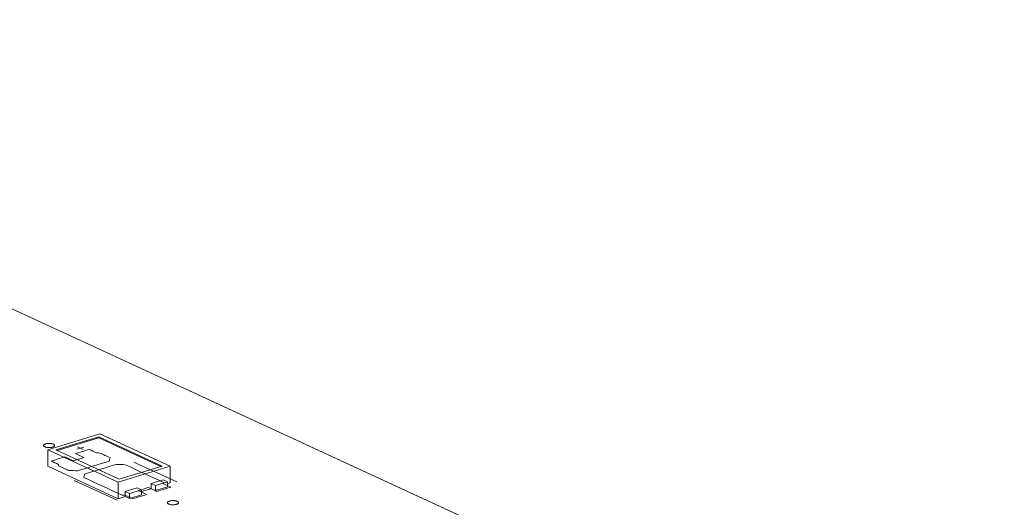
# Model space of a CAD drawing. Header units: inches. Extents: x -36 to 647, y 177 to 609.
# Tile 166 of 256: x 383 to 427, y 223 to 244. Entities that reach past the tile are written whole.
import ezdxf

# ---------------------------------------------------------------- set-up
doc = ezdxf.new("R2010")
doc.units = ezdxf.units.IN
doc.header["$MEASUREMENT"] = 0
doc.layers.add('1', color=7, linetype='Continuous')

# ---------------------------------------------------------------- blocks, each defined once
blk = doc.blocks.new('block 3398')
at = {"layer": '1', "color": 155, "lineweight": 18, "true_color": 0x4c7299}
blk.add_lwpolyline([(388.975, 223.684), (389.165, 223.597)], dxfattribs=at)
blk = doc.blocks.new('block 3531')
at = {"layer": '1', "color": 155, "lineweight": 18, "true_color": 0x4c7299}
blk.add_lwpolyline([(387.538, 223.876), (384.697, 225.186)], dxfattribs=at)
blk = doc.blocks.new('block 3532')
at = {"layer": '1', "color": 155, "lineweight": 18, "true_color": 0x4c7299}
blk.add_lwpolyline([(389.477, 224.468), (387.538, 223.876)], dxfattribs=at)
blk = doc.blocks.new('block 3533')
at = {"layer": '1', "color": 155, "lineweight": 18, "true_color": 0x4c7299}
blk.add_lwpolyline([(386.636, 225.778), (389.477, 224.468)], dxfattribs=at)
blk = doc.blocks.new('block 3534')
at = {"layer": '1', "color": 155, "lineweight": 18, "true_color": 0x4c7299}
blk.add_lwpolyline([(386.672, 225.91), (384.346, 225.2)], dxfattribs=at)
blk = doc.blocks.new('block 3535')
at = {"layer": '1', "color": 155, "lineweight": 18, "true_color": 0x4c7299}
blk.add_lwpolyline([(384.346, 225.2), (387.502, 223.744)], dxfattribs=at)
blk = doc.blocks.new('block 3536')
at = {"layer": '1', "color": 155, "lineweight": 18, "true_color": 0x4c7299}
blk.add_lwpolyline([(387.502, 223.744), (389.828, 224.455)], dxfattribs=at)
blk = doc.blocks.new('block 3537')
at = {"layer": '1', "color": 155, "lineweight": 18, "true_color": 0x4c7299}
blk.add_lwpolyline([(384.697, 225.186), (386.636, 225.778)], dxfattribs=at)
blk = doc.blocks.new('block 3538')
at = {"layer": '1', "color": 155, "lineweight": 18, "true_color": 0x4c7299}
blk.add_lwpolyline([(388.001, 223.241), (387.812, 223.329)], dxfattribs=at)
blk = doc.blocks.new('block 3539')
at = {"layer": '1', "color": 155, "lineweight": 18, "true_color": 0x4c7299}
blk.add_lwpolyline([(389.708, 223.763), (389.518, 223.85)], dxfattribs=at)
blk = doc.blocks.new('block 3540')
at = {"layer": '1', "color": 155, "lineweight": 18, "true_color": 0x4c7299}
blk.add_lwpolyline([(389.165, 223.597), (389.708, 223.763)], dxfattribs=at)
blk = doc.blocks.new('block 3541')
at = {"layer": '1', "color": 155, "lineweight": 18, "true_color": 0x4c7299}
blk.add_lwpolyline([(389.828, 224.455), (386.672, 225.91)], dxfattribs=at)
blk = doc.blocks.new('block 3542')
at = {"layer": '1', "color": 155, "lineweight": 18, "true_color": 0x4c7299}
blk.add_lwpolyline([(388.355, 223.495), (388.544, 223.407)], dxfattribs=at)
blk = doc.blocks.new('block 3543')
at = {"layer": '1', "color": 155, "lineweight": 18, "true_color": 0x4c7299}
blk.add_lwpolyline([(388.544, 223.407), (388.001, 223.241)], dxfattribs=at)
blk = doc.blocks.new('block 3933')
at = {"layer": '1', "color": 155, "lineweight": 18, "true_color": 0x4c7299}
blk.add_lwpolyline([(354.644, 244.471), (411.483, 218.251)], dxfattribs=at)
blk = doc.blocks.new('block 4707')
at = {"layer": '1', "color": 155, "lineweight": 18, "true_color": 0x4c7299}
blk.add_lwpolyline([(389.828, 224.455), (389.828, 223.713)], dxfattribs=at)
blk = doc.blocks.new('block 4708')
at = {"layer": '1', "color": 155, "lineweight": 18, "true_color": 0x4c7299}
blk.add_lwpolyline([(384.346, 225.2), (384.346, 224.458)], dxfattribs=at)
blk = doc.blocks.new('block 4709')
at = {"layer": '1', "color": 155, "lineweight": 18, "true_color": 0x4c7299}
blk.add_lwpolyline([(387.502, 223.744), (387.502, 223.002)], dxfattribs=at)
blk = doc.blocks.new('block 4710')
at = {"layer": '1', "color": 155, "lineweight": 18, "true_color": 0x4c7299}
blk.add_lwpolyline([(386.636, 225.732), (386.636, 225.778)], dxfattribs=at)
blk = doc.blocks.new('block 4711')
at = {"layer": '1', "color": 155, "lineweight": 18, "true_color": 0x4c7299}
blk.add_lwpolyline([(384.758, 225.158), (386.636, 225.732)], dxfattribs=at)
blk = doc.blocks.new('block 4712')
at = {"layer": '1', "color": 155, "lineweight": 18, "true_color": 0x4c7299}
blk.add_lwpolyline([(386.636, 225.732), (389.416, 224.45)], dxfattribs=at)
blk = doc.blocks.new('block 4713')
at = {"layer": '1', "color": 155, "lineweight": 18, "true_color": 0x4c7299}
blk.add_lwpolyline([(388.975, 223.684), (388.975, 223.452)], dxfattribs=at)
blk = doc.blocks.new('block 4714')
at = {"layer": '1', "color": 155, "lineweight": 18, "true_color": 0x4c7299}
blk.add_lwpolyline([(387.812, 223.329), (387.812, 223.097)], dxfattribs=at)
blk = doc.blocks.new('block 4715')
at = {"layer": '1', "color": 155, "lineweight": 18, "true_color": 0x4c7299}
blk.add_lwpolyline([(388.001, 223.241), (388.001, 223.01)], dxfattribs=at)
blk = doc.blocks.new('block 4716')
at = {"layer": '1', "color": 155, "lineweight": 18, "true_color": 0x4c7299}
blk.add_lwpolyline([(388.544, 223.407), (388.544, 223.176)], dxfattribs=at)
blk = doc.blocks.new('block 4717')
at = {"layer": '1', "color": 155, "lineweight": 18, "true_color": 0x4c7299}
blk.add_lwpolyline([(389.518, 223.85), (388.975, 223.684)], dxfattribs=at)
blk = doc.blocks.new('block 4718')
at = {"layer": '1', "color": 155, "lineweight": 18, "true_color": 0x4c7299}
blk.add_lwpolyline([(387.812, 223.329), (388.355, 223.495)], dxfattribs=at)
blk = doc.blocks.new('block 4719')
at = {"layer": '1', "color": 155, "lineweight": 18, "true_color": 0x4c7299}
blk.add_lwpolyline([(389.165, 223.597), (389.165, 223.365)], dxfattribs=at)
blk = doc.blocks.new('block 4720')
at = {"layer": '1', "color": 155, "lineweight": 18, "true_color": 0x4c7299}
blk.add_lwpolyline([(389.708, 223.763), (389.708, 223.531)], dxfattribs=at)
blk = doc.blocks.new('block 4721')
at = {"layer": '1', "color": 155, "lineweight": 18, "true_color": 0x4c7299}
blk.add_lwpolyline([(388.544, 223.176), (388.001, 223.01)], dxfattribs=at)
blk = doc.blocks.new('block 4722')
at = {"layer": '1', "color": 155, "lineweight": 18, "true_color": 0x4c7299}
blk.add_lwpolyline([(389.165, 223.365), (389.708, 223.531)], dxfattribs=at)
blk = doc.blocks.new('block 4723')
at = {"layer": '1', "color": 155, "lineweight": 18, "true_color": 0x4c7299}
blk.add_lwpolyline([(388.001, 223.01), (387.812, 223.097)], dxfattribs=at)
blk = doc.blocks.new('block 4724')
at = {"layer": '1', "color": 155, "lineweight": 18, "true_color": 0x4c7299}
blk.add_lwpolyline([(388.975, 223.452), (389.165, 223.365)], dxfattribs=at)
blk = doc.blocks.new('block 4725')
at = {"layer": '1', "color": 155, "lineweight": 18, "true_color": 0x4c7299}
blk.add_lwpolyline([(384.346, 224.458), (387.502, 223.002)], dxfattribs=at)
blk = doc.blocks.new('block 4726')
at = {"layer": '1', "color": 155, "lineweight": 18, "true_color": 0x4c7299}
blk.add_lwpolyline([(387.502, 223.002), (387.812, 223.097)], dxfattribs=at)
blk = doc.blocks.new('block 4727')
at = {"layer": '1', "color": 155, "lineweight": 18, "true_color": 0x4c7299}
blk.add_lwpolyline([(389.708, 223.676), (389.828, 223.713)], dxfattribs=at)
blk = doc.blocks.new('block 4728')
at = {"layer": '1', "color": 155, "lineweight": 18, "true_color": 0x4c7299}
blk.add_lwpolyline([(388.544, 223.321), (388.975, 223.452)], dxfattribs=at)
blk = doc.blocks.new('block 5815')
at = {"layer": '1', "color": 18, "lineweight": 13, "true_color": 0x4c0000}
blk.add_lwpolyline([(387.456, 222.933), (385.524, 223.824)], dxfattribs=at)
blk = doc.blocks.new('block 5823')
at = {"layer": '1', "color": 18, "lineweight": 13, "true_color": 0x4c0000}
blk.add_lwpolyline([(387.456, 222.933), (385.524, 223.824)], dxfattribs=at)
blk = doc.blocks.new('block 5904')
at = {"layer": '1', "color": 18, "lineweight": 13, "true_color": 0x4c0000}
blk.add_lwpolyline([(354.644, 244.471), (437.69, 206.162)], dxfattribs=at)
blk = doc.blocks.new('block 5905')
at = {"layer": '1', "color": 18, "lineweight": 13, "true_color": 0x4c0000}
blk.add_lwpolyline([(354.644, 244.471), (437.69, 206.162)], dxfattribs=at)
blk = doc.blocks.new('block 5915')
at = {"layer": '1', "color": 18, "lineweight": 13, "true_color": 0x4c0000}
blk.add_lwpolyline([(390.135, 223.751), (388.203, 224.642)], dxfattribs=at)
blk = doc.blocks.new('block 5916')
at = {"layer": '1', "color": 18, "lineweight": 13, "true_color": 0x4c0000}
blk.add_lwpolyline([(385.645, 225.216), (385.956, 225.311)], dxfattribs=at)
blk = doc.blocks.new('block 5931')
at = {"layer": '1', "color": 18, "lineweight": 13, "true_color": 0x4c0000}
blk.add_lwpolyline([(390.135, 223.751), (388.203, 224.642)], dxfattribs=at)
blk = doc.blocks.new('block 5958')
at = {"layer": '1', "color": 18, "lineweight": 13, "true_color": 0x4c0000}
blk.add_lwpolyline([(385.645, 225.216), (385.956, 225.311)], dxfattribs=at)
blk = doc.blocks.new('block 5962')
at = {"layer": '1', "color": 18, "lineweight": 13, "true_color": 0x4c0000}
blk.add_lwpolyline([(385.674, 225.322), (385.927, 225.205)], dxfattribs=at)
blk = doc.blocks.new('block 5967')
at = {"layer": '1', "color": 18, "lineweight": 13, "true_color": 0x4c0000}
blk.add_lwpolyline([(385.674, 225.322), (385.927, 225.205)], dxfattribs=at)
blk = doc.blocks.new('block 9164')
at = {"layer": '1', "color": 18, "lineweight": 13, "true_color": 0x4c0000}
blk.add_lwpolyline([(356.529, 243.601), (403.75, 221.818), (427.36, 210.927)], dxfattribs=at)
blk = doc.blocks.new('block 9176')
at = {"layer": '1', "color": 18, "lineweight": 13, "true_color": 0x4c0000}
blk.add_open_spline([(387.134, 224.838), (387.12, 224.787), (387.107, 224.736), (387.093, 224.685), (386.622, 224.541), (386.15, 224.397), (385.678, 224.253), (385.543, 224.259), (385.408, 224.264), (385.272, 224.269), (385.12, 224.339), (384.968, 224.41), (384.816, 224.48), (384.819, 224.498), (384.823, 224.516), (384.826, 224.535), (384.714, 224.586), (384.603, 224.638), (384.491, 224.689), (384.698, 224.752), (384.905, 224.815), (385.112, 224.879), (385.238, 224.82), (385.364, 224.762), (385.49, 224.704), (385.645, 224.751), (385.801, 224.799), (385.956, 224.846), (385.829, 224.904), (385.703, 224.963), (385.577, 225.021), (385.784, 225.084), (385.991, 225.147), (386.197, 225.21), (386.309, 225.159), (386.421, 225.107), (386.532, 225.056), (386.581, 225.054), (386.629, 225.051), (386.677, 225.049), (386.829, 224.978), (386.982, 224.908), (387.134, 224.838)], degree=3, knots=[0, 0, 0, 0, 1, 1, 1, 2, 2, 2, 3, 3, 3, 4, 4, 4, 5, 5, 5, 6, 6, 6, 7, 7, 7, 8, 8, 8, 9, 9, 9, 10, 10, 10, 11, 11, 11, 12, 12, 12, 13, 13, 13, 14, 14, 14, 14], dxfattribs=at)
blk = doc.blocks.new('block 9193')
at = {"layer": '1', "color": 18, "lineweight": 13, "true_color": 0x4c0000}
blk.add_open_spline([(389.238, 223.332), (389.445, 223.395), (389.652, 223.458), (389.859, 223.522), (389.747, 223.573), (389.635, 223.625), (389.524, 223.676), (389.527, 223.694), (389.53, 223.713), (389.534, 223.731), (388.961, 223.995), (388.388, 224.259), (387.815, 224.524), (387.68, 224.529), (387.544, 224.535), (387.409, 224.54), (386.937, 224.396), (386.466, 224.252), (385.994, 224.108), (385.981, 224.057), (385.967, 224.006), (385.954, 223.955), (386.526, 223.691), (387.099, 223.426), (387.672, 223.162), (387.721, 223.16), (387.769, 223.157), (387.818, 223.155), (387.929, 223.103), (388.041, 223.052), (388.152, 223), (388.359, 223.063), (388.566, 223.127), (388.773, 223.19), (388.646, 223.248), (388.52, 223.306), (388.394, 223.365), (388.549, 223.412), (388.704, 223.459), (388.859, 223.507), (388.986, 223.448), (389.112, 223.39), (389.238, 223.332)], degree=3, knots=[0, 0, 0, 0, 1, 1, 1, 2, 2, 2, 3, 3, 3, 4, 4, 4, 5, 5, 5, 6, 6, 6, 7, 7, 7, 8, 8, 8, 9, 9, 9, 10, 10, 10, 11, 11, 11, 12, 12, 12, 13, 13, 13, 14, 14, 14, 14], dxfattribs=at)
blk = doc.blocks.new('block 9299')
at = {"layer": '1', "color": 18, "lineweight": 13, "true_color": 0x4c0000}
blk.add_open_spline([(389.238, 223.332), (389.445, 223.395), (389.652, 223.458), (389.859, 223.522), (389.747, 223.573), (389.635, 223.625), (389.524, 223.676), (389.527, 223.694), (389.53, 223.713), (389.534, 223.731), (388.961, 223.995), (388.388, 224.259), (387.815, 224.524), (387.68, 224.529), (387.544, 224.535), (387.409, 224.54), (386.937, 224.396), (386.466, 224.252), (385.994, 224.108), (385.981, 224.057), (385.967, 224.006), (385.954, 223.955), (386.526, 223.691), (387.099, 223.426), (387.672, 223.162), (387.721, 223.16), (387.769, 223.157), (387.818, 223.155), (387.929, 223.103), (388.041, 223.052), (388.152, 223), (388.359, 223.063), (388.566, 223.127), (388.773, 223.19), (388.646, 223.248), (388.52, 223.306), (388.394, 223.365), (388.549, 223.412), (388.704, 223.459), (388.859, 223.507), (388.986, 223.448), (389.112, 223.39), (389.238, 223.332)], degree=3, knots=[0, 0, 0, 0, 1, 1, 1, 2, 2, 2, 3, 3, 3, 4, 4, 4, 5, 5, 5, 6, 6, 6, 7, 7, 7, 8, 8, 8, 9, 9, 9, 10, 10, 10, 11, 11, 11, 12, 12, 12, 13, 13, 13, 14, 14, 14, 14], dxfattribs=at)
blk = doc.blocks.new('block 9313')
at = {"layer": '1', "color": 18, "lineweight": 13, "true_color": 0x4c0000}
blk.add_open_spline([(387.134, 224.838), (387.12, 224.787), (387.107, 224.736), (387.093, 224.685), (386.622, 224.541), (386.15, 224.397), (385.678, 224.253), (385.543, 224.259), (385.408, 224.264), (385.272, 224.269), (385.12, 224.339), (384.968, 224.41), (384.816, 224.48), (384.819, 224.498), (384.823, 224.516), (384.826, 224.535), (384.714, 224.586), (384.603, 224.638), (384.491, 224.689), (384.698, 224.752), (384.905, 224.815), (385.112, 224.879), (385.238, 224.82), (385.364, 224.762), (385.49, 224.704), (385.645, 224.751), (385.801, 224.799), (385.956, 224.846), (385.829, 224.904), (385.703, 224.963), (385.577, 225.021), (385.784, 225.084), (385.991, 225.147), (386.197, 225.21), (386.309, 225.159), (386.421, 225.107), (386.532, 225.056), (386.581, 225.054), (386.629, 225.051), (386.677, 225.049), (386.829, 224.978), (386.982, 224.908), (387.134, 224.838)], degree=3, knots=[0, 0, 0, 0, 1, 1, 1, 2, 2, 2, 3, 3, 3, 4, 4, 4, 5, 5, 5, 6, 6, 6, 7, 7, 7, 8, 8, 8, 9, 9, 9, 10, 10, 10, 11, 11, 11, 12, 12, 12, 13, 13, 13, 14, 14, 14, 14], dxfattribs=at)
blk = doc.blocks.new('block 9394')
at = {"layer": '1', "color": 18, "lineweight": 13, "true_color": 0x4c0000}
blk.add_open_spline([(387.134, 224.838), (387.12, 224.787), (387.107, 224.736), (387.093, 224.685), (386.622, 224.541), (386.15, 224.397), (385.678, 224.253), (385.543, 224.259), (385.408, 224.264), (385.272, 224.269), (385.12, 224.339), (384.968, 224.41), (384.816, 224.48), (384.819, 224.498), (384.823, 224.516), (384.826, 224.535), (384.714, 224.586), (384.603, 224.638), (384.491, 224.689), (384.698, 224.752), (384.905, 224.815), (385.112, 224.879), (385.238, 224.82), (385.364, 224.762), (385.49, 224.704), (385.645, 224.751), (385.801, 224.799), (385.956, 224.846), (385.829, 224.904), (385.703, 224.963), (385.577, 225.021), (385.784, 225.084), (385.991, 225.147), (386.197, 225.21), (386.309, 225.159), (386.421, 225.107), (386.532, 225.056), (386.581, 225.054), (386.629, 225.051), (386.677, 225.049), (386.829, 224.978), (386.982, 224.908), (387.134, 224.838)], degree=3, knots=[0, 0, 0, 0, 1, 1, 1, 2, 2, 2, 3, 3, 3, 4, 4, 4, 5, 5, 5, 6, 6, 6, 7, 7, 7, 8, 8, 8, 9, 9, 9, 10, 10, 10, 11, 11, 11, 12, 12, 12, 13, 13, 13, 14, 14, 14, 14], dxfattribs=at)
blk = doc.blocks.new('block 9397')
at = {"layer": '1', "color": 18, "lineweight": 13, "true_color": 0x4c0000}
blk.add_open_spline([(387.134, 224.838), (387.12, 224.787), (387.107, 224.736), (387.093, 224.685), (386.622, 224.541), (386.15, 224.397), (385.678, 224.253), (385.543, 224.259), (385.408, 224.264), (385.272, 224.269), (385.12, 224.339), (384.968, 224.41), (384.816, 224.48), (384.819, 224.498), (384.823, 224.516), (384.826, 224.535), (384.714, 224.586), (384.603, 224.638), (384.491, 224.689), (384.698, 224.752), (384.905, 224.815), (385.112, 224.879), (385.238, 224.82), (385.364, 224.762), (385.49, 224.704), (385.645, 224.751), (385.801, 224.799), (385.956, 224.846), (385.829, 224.904), (385.703, 224.963), (385.577, 225.021), (385.784, 225.084), (385.991, 225.147), (386.197, 225.21), (386.309, 225.159), (386.421, 225.107), (386.532, 225.056), (386.581, 225.054), (386.629, 225.051), (386.677, 225.049), (386.829, 224.978), (386.982, 224.908), (387.134, 224.838)], degree=3, knots=[0, 0, 0, 0, 1, 1, 1, 2, 2, 2, 3, 3, 3, 4, 4, 4, 5, 5, 5, 6, 6, 6, 7, 7, 7, 8, 8, 8, 9, 9, 9, 10, 10, 10, 11, 11, 11, 12, 12, 12, 13, 13, 13, 14, 14, 14, 14], dxfattribs=at)
blk = doc.blocks.new('block 9522')
at = {"layer": '1', "color": 18, "lineweight": 13, "true_color": 0x4c0000}
blk.add_open_spline([(389.238, 223.332), (389.445, 223.395), (389.652, 223.458), (389.859, 223.522), (389.747, 223.573), (389.635, 223.625), (389.524, 223.676), (389.527, 223.694), (389.53, 223.713), (389.534, 223.731), (388.961, 223.995), (388.388, 224.259), (387.815, 224.524), (387.68, 224.529), (387.544, 224.535), (387.409, 224.54), (386.937, 224.396), (386.466, 224.252), (385.994, 224.108), (385.981, 224.057), (385.967, 224.006), (385.954, 223.955), (386.526, 223.691), (387.099, 223.426), (387.672, 223.162), (387.721, 223.16), (387.769, 223.157), (387.818, 223.155), (387.929, 223.103), (388.041, 223.052), (388.152, 223), (388.359, 223.063), (388.566, 223.127), (388.773, 223.19), (388.646, 223.248), (388.52, 223.306), (388.394, 223.365), (388.549, 223.412), (388.704, 223.459), (388.859, 223.507), (388.986, 223.448), (389.112, 223.39), (389.238, 223.332)], degree=3, knots=[0, 0, 0, 0, 1, 1, 1, 2, 2, 2, 3, 3, 3, 4, 4, 4, 5, 5, 5, 6, 6, 6, 7, 7, 7, 8, 8, 8, 9, 9, 9, 10, 10, 10, 11, 11, 11, 12, 12, 12, 13, 13, 13, 14, 14, 14, 14], dxfattribs=at)
blk = doc.blocks.new('block 9547')
at = {"layer": '1', "color": 18, "lineweight": 13, "true_color": 0x4c0000}
blk.add_open_spline([(389.238, 223.332), (389.445, 223.395), (389.652, 223.458), (389.859, 223.522), (389.747, 223.573), (389.635, 223.625), (389.524, 223.676), (389.527, 223.694), (389.53, 223.713), (389.534, 223.731), (388.961, 223.995), (388.388, 224.259), (387.815, 224.524), (387.68, 224.529), (387.544, 224.535), (387.409, 224.54), (386.937, 224.396), (386.466, 224.252), (385.994, 224.108), (385.981, 224.057), (385.967, 224.006), (385.954, 223.955), (386.526, 223.691), (387.099, 223.426), (387.672, 223.162), (387.721, 223.16), (387.769, 223.157), (387.818, 223.155), (387.929, 223.103), (388.041, 223.052), (388.152, 223), (388.359, 223.063), (388.566, 223.127), (388.773, 223.19), (388.646, 223.248), (388.52, 223.306), (388.394, 223.365), (388.549, 223.412), (388.704, 223.459), (388.859, 223.507), (388.986, 223.448), (389.112, 223.39), (389.238, 223.332)], degree=3, knots=[0, 0, 0, 0, 1, 1, 1, 2, 2, 2, 3, 3, 3, 4, 4, 4, 5, 5, 5, 6, 6, 6, 7, 7, 7, 8, 8, 8, 9, 9, 9, 10, 10, 10, 11, 11, 11, 12, 12, 12, 13, 13, 13, 14, 14, 14, 14], dxfattribs=at)
blk = doc.blocks.new('block 9548')
at = {"layer": '1', "color": 18, "lineweight": 13, "true_color": 0x4c0000}
blk.add_lwpolyline([(356.529, 243.601), (403.75, 221.818), (427.36, 210.927)], dxfattribs=at)
blk = doc.blocks.new('block 9736')
at = {"layer": '1', "color": 18, "lineweight": 13, "true_color": 0x4c0000}
blk.add_lwpolyline([(389.794, 222.897), (389.813, 222.902), (389.834, 222.907), (389.856, 222.911), (389.88, 222.914), (389.904, 222.916), (389.929, 222.918), (389.979, 222.918), (390.003, 222.916), (390.026, 222.914), (390.07, 222.907), (390.091, 222.902), (390.111, 222.897), (390.129, 222.89), (390.146, 222.883), (390.161, 222.876), (390.174, 222.868), (390.184, 222.859), (390.192, 222.851), (390.198, 222.842), (390.201, 222.833), (390.202, 222.824), (390.201, 222.815), (390.197, 222.806), (390.191, 222.797), (390.183, 222.788), (390.172, 222.779), (390.159, 222.771), (390.144, 222.764), (390.128, 222.757), (390.11, 222.751), (390.091, 222.746), (390.07, 222.741), (390.048, 222.737), (390.024, 222.734), (390, 222.732), (389.975, 222.731), (389.926, 222.731), (389.901, 222.732), (389.878, 222.735), (389.834, 222.741), (389.813, 222.746), (389.793, 222.752), (389.775, 222.758), (389.758, 222.765), (389.743, 222.773), (389.731, 222.781), (389.72, 222.789), (389.712, 222.798), (389.707, 222.806), (389.703, 222.815), (389.702, 222.824), (389.703, 222.833), (389.707, 222.843), (389.713, 222.852), (389.722, 222.861), (389.732, 222.869), (389.745, 222.877), (389.76, 222.884), (389.777, 222.891), (389.794, 222.897)], dxfattribs=at)
blk = doc.blocks.new('block 9739')
at = {"layer": '1', "color": 18, "lineweight": 13, "true_color": 0x4c0000}
blk.add_lwpolyline([(389.794, 222.897), (389.813, 222.902), (389.834, 222.907), (389.856, 222.911), (389.88, 222.914), (389.904, 222.916), (389.929, 222.918), (389.979, 222.918), (390.003, 222.916), (390.026, 222.914), (390.07, 222.907), (390.091, 222.902), (390.111, 222.897), (390.129, 222.89), (390.146, 222.883), (390.161, 222.876), (390.174, 222.868), (390.184, 222.859), (390.192, 222.851), (390.198, 222.842), (390.201, 222.833), (390.202, 222.824), (390.201, 222.815), (390.197, 222.806), (390.191, 222.797), (390.183, 222.788), (390.172, 222.779), (390.159, 222.771), (390.144, 222.764), (390.128, 222.757), (390.11, 222.751), (390.091, 222.746), (390.07, 222.741), (390.048, 222.737), (390.024, 222.734), (390, 222.732), (389.975, 222.731), (389.926, 222.731), (389.901, 222.732), (389.878, 222.735), (389.834, 222.741), (389.813, 222.746), (389.793, 222.752), (389.775, 222.758), (389.758, 222.765), (389.743, 222.773), (389.731, 222.781), (389.72, 222.789), (389.712, 222.798), (389.707, 222.806), (389.703, 222.815), (389.702, 222.824), (389.703, 222.833), (389.707, 222.843), (389.713, 222.852), (389.722, 222.861), (389.732, 222.869), (389.745, 222.877), (389.76, 222.884), (389.777, 222.891), (389.794, 222.897)], dxfattribs=at)
blk = doc.blocks.new('block 9747')
at = {"layer": '1', "color": 18, "lineweight": 13, "true_color": 0x4c0000}
blk.add_lwpolyline([(384.24, 225.459), (384.259, 225.465), (384.279, 225.469), (384.302, 225.473), (384.325, 225.476), (384.349, 225.479), (384.374, 225.48), (384.424, 225.48), (384.448, 225.478), (384.472, 225.476), (384.515, 225.469), (384.536, 225.465), (384.556, 225.459), (384.575, 225.453), (384.591, 225.446), (384.606, 225.438), (384.619, 225.43), (384.629, 225.422), (384.637, 225.413), (384.643, 225.404), (384.646, 225.396), (384.648, 225.387), (384.646, 225.377), (384.643, 225.368), (384.637, 225.359), (384.628, 225.35), (384.617, 225.342), (384.604, 225.334), (384.589, 225.326), (384.573, 225.32), (384.555, 225.314), (384.536, 225.308), (384.515, 225.304), (384.493, 225.3), (384.47, 225.297), (384.445, 225.294), (384.421, 225.293), (384.371, 225.293), (384.347, 225.295), (384.323, 225.297), (384.28, 225.304), (384.259, 225.308), (384.239, 225.314), (384.22, 225.32), (384.203, 225.327), (384.189, 225.335), (384.176, 225.343), (384.166, 225.351), (384.158, 225.36), (384.152, 225.369), (384.149, 225.377), (384.147, 225.387), (384.149, 225.396), (384.152, 225.405), (384.158, 225.414), (384.167, 225.423), (384.178, 225.431), (384.191, 225.439), (384.206, 225.447), (384.222, 225.453), (384.24, 225.459)], dxfattribs=at)
blk = doc.blocks.new('block 9766')
at = {"layer": '1', "color": 18, "lineweight": 13, "true_color": 0x4c0000}
blk.add_lwpolyline([(384.24, 225.459), (384.259, 225.465), (384.279, 225.469), (384.302, 225.473), (384.325, 225.476), (384.349, 225.479), (384.374, 225.48), (384.424, 225.48), (384.448, 225.478), (384.472, 225.476), (384.515, 225.469), (384.536, 225.465), (384.556, 225.459), (384.575, 225.453), (384.591, 225.446), (384.606, 225.438), (384.619, 225.43), (384.629, 225.422), (384.637, 225.413), (384.643, 225.404), (384.646, 225.396), (384.648, 225.387), (384.646, 225.377), (384.643, 225.368), (384.637, 225.359), (384.628, 225.35), (384.617, 225.342), (384.604, 225.334), (384.589, 225.326), (384.573, 225.32), (384.555, 225.314), (384.536, 225.308), (384.515, 225.304), (384.493, 225.3), (384.47, 225.297), (384.445, 225.294), (384.421, 225.293), (384.371, 225.293), (384.347, 225.295), (384.323, 225.297), (384.28, 225.304), (384.259, 225.308), (384.239, 225.314), (384.22, 225.32), (384.203, 225.327), (384.189, 225.335), (384.176, 225.343), (384.166, 225.351), (384.158, 225.36), (384.152, 225.369), (384.149, 225.377), (384.147, 225.387), (384.149, 225.396), (384.152, 225.405), (384.158, 225.414), (384.167, 225.423), (384.178, 225.431), (384.191, 225.439), (384.206, 225.447), (384.222, 225.453), (384.24, 225.459)], dxfattribs=at)

msp = doc.modelspace()

# ---------------------------------------------------------------- block references
at = {"layer": '1'}
for name in ['block 9164', 'block 9548', 'block 3933', 'block 5904', 'block 5905', 'block 3534', 'block 3537', 'block 4711', 'block 3533', 'block 4710', 'block 4712', 'block 3541', 'block 9747', 'block 9766', 'block 9176', 'block 9313', 'block 9394', 'block 9397', 'block 5916', 'block 5958', 'block 5962', 'block 5967', 'block 3535', 'block 4708', 'block 3531', 'block 4725', 'block 9193', 'block 9299', 'block 9522', 'block 9547', 'block 3536', 'block 3532', 'block 5915', 'block 5931', 'block 4707', 'block 5815', 'block 5823', 'block 4709', 'block 4718', 'block 3542', 'block 4728', 'block 4717', 'block 3398', 'block 4713', 'block 4724', 'block 3540', 'block 4719', 'block 4722', 'block 3539', 'block 4720', 'block 4727', 'block 4726', 'block 3538', 'block 4714', 'block 4723', 'block 3543', 'block 4715', 'block 4721', 'block 4716', 'block 9736', 'block 9739']:
    msp.add_blockref(name, (0, 0), dxfattribs=at)

doc.saveas('drawing.dxf')
